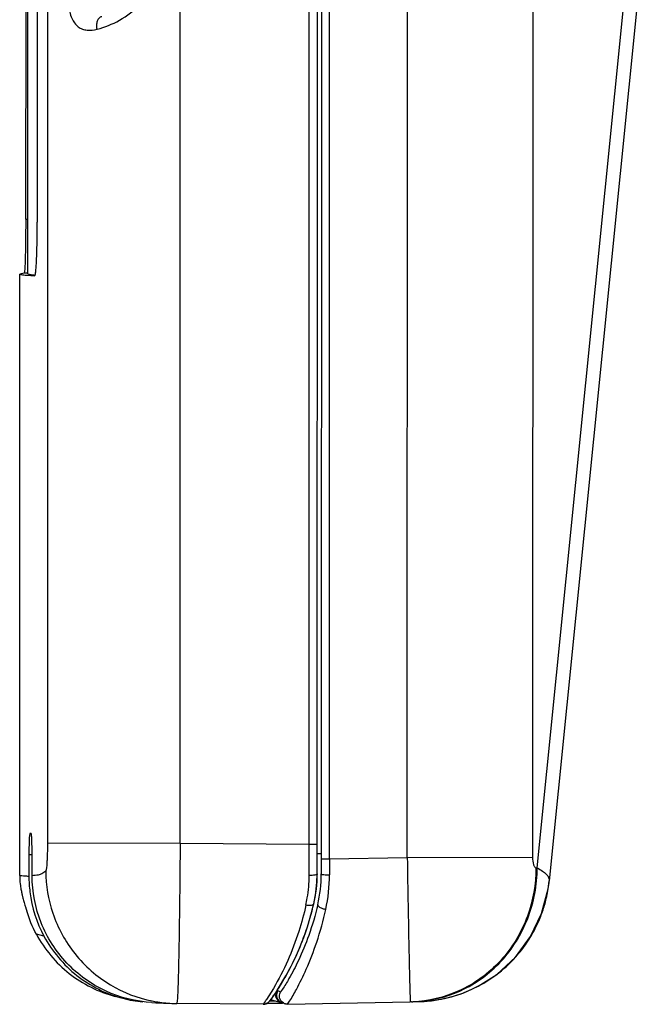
# Model space of a CAD drawing. Header units: inches. Extents: x 0 to 17, y 0 to 11.
# Tile 5 of 31: x 2.312 to 2.771, y 3.902 to 4.629. Entities that reach past the tile are written whole.
import ezdxf

# ---------------------------------------------------------------- set-up
doc = ezdxf.new("R2010")
doc.units = ezdxf.units.IN
doc.header["$LTSCALE"] = 0.935
doc.header["$MEASUREMENT"] = 0
doc.layers.get('0').update_dxf_attribs({"linetype": 'CONTINUOUS'})

msp = doc.modelspace()

# ---------------------------------------------------------------- linework, layer by layer
at = {"color": 6, "linetype": 'Continuous'}
for p, q in [((2.43008, 4.02095), (2.43032, 5.58079)), ((2.5254, 4.02013), (2.52563, 5.58164)), ((2.33227, 5.40759), (2.33206, 4.02119)), ((2.54038, 4.0093), (2.54052, 4.91173)), ((2.69052, 4.91194), (2.69039, 4.01052)), ((2.59782, 4.01032), (2.59793, 4.76706)), ((2.31756, 4.44103), (2.3176, 4.73723)), ((2.31601, 4.69934), (2.31597, 4.48147)), ((2.3246, 4.47921), (2.32463, 4.69709)), ((2.69378, 4.00269), (2.76359, 4.69772)), ((2.77137, 4.67741), (2.70263, 3.99307)), ((2.77145, 4.67811), (2.70264, 3.99307)), ((2.31597, 4.48147), (2.31757, 4.48147)), ((2.31491, 4.44174), (2.31163, 4.44102)), ((2.31756, 4.44175), (2.31491, 4.44174)), ((2.3152, 4.44316), (2.31494, 4.44174)), ((2.31157, 3.99717), (2.31163, 4.44102)), ((2.3168, 4.44012), (2.32271, 4.43971)), ((2.32222, 4.44017), (2.32211, 4.44018)), ((2.32285, 4.44017), (2.32273, 4.44018)), ((2.31894, 4.02796), (2.3186, 4.02492)), ((2.32011, 4.02788), (2.31897, 4.02796)), ((2.3186, 4.02492), (2.31837, 4.01216)), ((2.33209, 4.02119), (2.43008, 4.02095)), ((2.43008, 4.02095), (2.5254, 4.02013)), ((2.5254, 4.02013), (2.53137, 4.02015)), ((2.53434, 4.01294), (2.53137, 4.01288)), ((2.31839, 4.01216), (2.31838, 3.99635)), ((2.32073, 4.01216), (2.31839, 4.01216)), ((2.32075, 3.99678), (2.32076, 4.01199)), ((2.53434, 4.00931), (2.54038, 4.0093)), ((2.54038, 4.0093), (2.54037, 3.99743)), ((2.54038, 4.0093), (2.59782, 4.01032)), ((2.59782, 4.01032), (2.69039, 4.01052)), ((2.69285, 4.00267), (2.69378, 4.00269)), ((2.31157, 3.99717), (2.31157, 3.99717)), ((2.70264, 3.99304), (2.70259, 3.99272)), ((2.70264, 3.99307), (2.70264, 3.99304)), ((2.31422, 3.9794), (2.31445, 3.97858)), ((2.31445, 3.97858), (2.31467, 3.97781)), ((2.31467, 3.97781), (2.31488, 3.97708)), ((2.31488, 3.97708), (2.31518, 3.97606)), ((2.31518, 3.97606), (2.31547, 3.97511)), ((2.52879, 3.97606), (2.52879, 3.97604)), ((2.31547, 3.97511), (2.31607, 3.97315)), ((2.31607, 3.97315), (2.31615, 3.9729)), ((2.31615, 3.9729), (2.31665, 3.97128)), ((2.31665, 3.97128), (2.3168, 3.97079)), ((2.3295, 3.95217), (2.32388, 3.95364)), ((2.49901, 3.91367), (2.49384, 3.90538)), ((2.50138, 3.91137), (2.50145, 3.91152)), ((2.50145, 3.91152), (2.50164, 3.91188)), ((2.50164, 3.91188), (2.5017, 3.91201)), ((2.50257, 3.91342), (2.50336, 3.91466)), ((2.42796, 3.90475), (2.42758, 3.90245)), ((2.49281, 3.90387), (2.4913, 3.90191)), ((2.49624, 3.90449), (2.49492, 3.90311)), ((2.49876, 3.90467), (2.49687, 3.90516)), ((2.49938, 3.90863), (2.49992, 3.90941)), ((2.50504, 3.90303), (2.49942, 3.9045)), ((2.50196, 3.9051), (2.50251, 3.90511)), ((2.5045, 3.90339), (2.50386, 3.90356)), ((2.50944, 3.9021), (2.51089, 3.90416)), ((2.50944, 3.9021), (2.6001, 3.90371)), ((2.59993, 3.90639), (2.6001, 3.90371)), ((2.60105, 3.90373), (2.6001, 3.90371)), ((2.60105, 3.90373), (2.60665, 3.9039)), ((2.60105, 3.90373), (2.602, 3.90375)), ((2.4255, 3.90249), (2.42758, 3.90245)), ((2.4255, 3.90249), (2.42551, 3.90249)), ((2.4913, 3.90191), (2.42758, 3.90245)), ((2.42758, 3.90245), (2.42758, 3.90245)), ((2.4913, 3.90191), (2.49327, 3.90222)), ((2.4913, 3.90191), (2.4913, 3.90191)), ((2.49492, 3.90311), (2.49321, 3.90221)), ((2.50783, 3.9023), (2.50569, 3.90286)), ((2.50944, 3.90211), (2.50783, 3.9023)), ((2.50783, 3.90229), (2.50944, 3.9021)), ((2.50944, 3.9021), (2.50944, 3.9021))]:
    msp.add_line(p, q, dxfattribs=at)
at = {"color": 7, "linetype": 'Continuous'}
for p, q in [((2.53137, 4.02015), (2.53161, 5.58165)), ((2.53447, 4.91174), (2.53434, 4.00931)), ((2.53434, 4.00931), (2.53433, 3.99811)), ((2.52292, 3.95568), (2.52302, 3.95597)), ((2.51566, 3.93751), (2.51576, 3.93774)), ((2.50198, 3.91252), (2.50824, 3.92289)), ((2.49772, 3.90631), (2.50162, 3.91196)), ((2.50189, 3.91238), (2.50198, 3.91252)), ((2.50429, 3.91117), (2.50214, 3.91173)), ((2.50561, 3.91296), (2.50429, 3.91117)), ((2.49624, 3.90449), (2.49772, 3.90631)), ((2.49624, 3.9044), (2.49942, 3.90445)), ((2.50023, 3.90429), (2.49625, 3.90422)), ((2.5065, 3.90265), (2.49368, 3.90242)), ((2.49428, 3.90261), (2.50569, 3.90282))]:
    msp.add_line(p, q, dxfattribs=at)
at = {"color": 6, "linetype": 'Continuous'}
for points in [[(2.53135, 3.9981), (2.53136, 4.00454), (2.53137, 4.01414), (2.53137, 4.02015)], [(2.52879, 3.97604), (2.53003, 3.98231), (2.53114, 3.99188), (2.53135, 3.9981)], [(2.31156, 3.99717), (2.31158, 3.9956), (2.31166, 3.99394), (2.31178, 3.99229), (2.31192, 3.9909), (2.31207, 3.98972), (2.31222, 3.98868), (2.31236, 3.98774), (2.31251, 3.98688), (2.31266, 3.98609), (2.3128, 3.98536), (2.31294, 3.98467), (2.31308, 3.98403), (2.31321, 3.98341), (2.31335, 3.98283), (2.31348, 3.98227), (2.31361, 3.98174), (2.31374, 3.98123), (2.31386, 3.98075), (2.31398, 3.98028), (2.31422, 3.9794)], [(2.60665, 3.9039), (2.60852, 3.90397), (2.61031, 3.90407), (2.61245, 3.90423), (2.61565, 3.90456), (2.61992, 3.90515), (2.62543, 3.9062), (2.6319, 3.90785), (2.63963, 3.91046), (2.65027, 3.91529), (2.66394, 3.92399), (2.6778, 3.93675), (2.68898, 3.9519), (2.6971, 3.9689), (2.70186, 3.98712), (2.70264, 3.99304)], [(2.5226, 3.95475), (2.52384, 3.95841), (2.52506, 3.96222), (2.52623, 3.96618), (2.52736, 3.9703), (2.52844, 3.97457), (2.52879, 3.97604)], [(2.51497, 3.93602), (2.51623, 3.93877), (2.5175, 3.94166), (2.51878, 3.9447), (2.52006, 3.9479), (2.52133, 3.95125), (2.5226, 3.95475)], [(2.50802, 3.92249), (2.50908, 3.92441), (2.51019, 3.92646), (2.51134, 3.92864), (2.51252, 3.93096), (2.51373, 3.93342), (2.51497, 3.93602)], [(2.50336, 3.91466), (2.50419, 3.91601), (2.50508, 3.91746), (2.50601, 3.91902), (2.50699, 3.92069), (2.50802, 3.92249)], [(2.49992, 3.90941), (2.50051, 3.91028), (2.50114, 3.91123), (2.50183, 3.91228), (2.50257, 3.91342)], [(2.49327, 3.90222), (2.49463, 3.90289), (2.49539, 3.90347), (2.49579, 3.90386), (2.49606, 3.90416), (2.49629, 3.90443), (2.49652, 3.90471), (2.49677, 3.90503), (2.49704, 3.90538), (2.49734, 3.90578), (2.49767, 3.90622), (2.49804, 3.90673)], [(2.49804, 3.90673), (2.49844, 3.90729), (2.49889, 3.90792), (2.49938, 3.90863)], [(2.40928, 3.90322), (2.41205, 3.90306), (2.4177, 3.90277), (2.42551, 3.90249)]]:
    msp.add_lwpolyline(points, dxfattribs=at)
at = {"color": 7, "linetype": 'Continuous'}
msp.add_lwpolyline([(2.51566, 3.93752), (2.51572, 3.93764), (2.51576, 3.93774)], dxfattribs=at)
at = {"color": 6, "linetype": 'Continuous'}
for centre, radius, start, end in [((-8.67305, 4.02168), 11.19846, 359.873404, 359.992095), ((2.42142, 3.99738), 0.11895, 347.67167, 0.02332), ((2.60408, 4.00297), 0.09914, 346.58915, 353.40828), ((2.60488, 4.00287), 0.09832, 353.41603, 354.07212), ((2.60426, 4.00292), 0.09894, 340.83052, 346.59318), ((2.60423, 4.00295), 0.09898, 334.86814, 340.82109), ((2.60432, 4.00291), 0.09889, 329.46866, 334.8679), ((2.60408, 4.00307), 0.09917, 321.89959, 329.45951), ((2.60434, 4.00287), 0.09885, 318.15125, 321.89841), ((2.60411, 4.00311), 0.09918, 306.7452, 318.13495), ((2.60412, 4.00319), 0.09924, 295.35287, 305.47187), ((2.60444, 4.00271), 0.09866, 305.48169, 306.73086), ((2.07106, 4.12944), 0.48242, 332.99788, 333.12622), ((2.60426, 4.00296), 0.09897, 270.98584, 293.96575), ((2.60436, 4.00273), 0.09872, 293.96796, 295.34306), ((2.41131, 3.99637), 0.09309, 255.31697, 264.56668), ((2.41047, 3.96104), 0.10024, 325.22836, 325.95642), ((2.39716, 3.97005), 0.11631, 325.95018, 326.2193), ((2.49812, 3.91086), 0.00583, 266.4855, 270.97409), ((2.59863, 3.99151), 0.08781, 271.58288, 272.19228), ((2.42836, 3.99632), 0.09387, 268.25957, 268.53924), ((2.42835, 3.99573), 0.09328, 268.53847, 269.52672), ((2.49137, 3.90767), 0.00576, 269.27144, 275.4355), ((2.49136, 3.90776), 0.00585, 275.4317, 288.42085), ((2.50928, 3.90787), 0.00576, 245.9735, 255.28707)]:
    msp.add_arc(centre, radius, start, end, dxfattribs=at)
at = {"color": 7, "linetype": 'Continuous'}
for centre, radius, start, end in [((-8.10718, 4.02162), 10.63855, 359.873404, 359.992099), ((2.43311, 3.99832), 0.09823, 346.90606, 359.87959), ((2.43345, 3.99825), 0.10088, 346.90746, 359.92076), ((2.32881, 4.02262), 0.20533, 341.05658, 346.89316), ((2.33066, 4.02201), 0.20338, 335.52105, 340.96722), ((2.3347, 4.02013), 0.19892, 330.73847, 335.46107), ((2.35778, 4.0062), 0.17196, 326.76843, 326.93603), ((2.50025, 3.91039), 0.00591, 236.98377, 246.73788), ((2.50092, 3.91025), 0.00595, 230.92729, 246.40664), ((2.50026, 3.91043), 0.00595, 246.79219, 255.42121), ((2.50092, 3.91026), 0.00596, 246.5005, 255.42126), ((2.50028, 3.9105), 0.00602, 255.40534, 257.76157), ((2.50654, 3.90877), 0.00594, 172.50563, 222.03978), ((2.50653, 3.90879), 0.00595, 246.7922, 255.42122), ((2.50655, 3.90886), 0.00602, 255.40535, 257.7615)]:
    msp.add_arc(centre, radius, start, end, dxfattribs=at)
at = {"color": 6, "linetype": 'Continuous'}
for points, knots in [([(2.36875, 4.62172), (2.37447, 4.62322), (2.38626, 4.62792), (2.40191, 4.64002), (2.4134, 4.65759), (2.41622, 4.67166), (2.41623, 4.67866)], [0, 0, 0, 0, 0.223542, 0.473679, 0.735506, 1, 1, 1, 1]), ([(2.34821, 4.63925), (2.34821, 4.63603), (2.34917, 4.63011), (2.35343, 4.62412), (2.35784, 4.62172), (2.3626, 4.62062), (2.36635, 4.62107), (2.36875, 4.62172)], [0, 0, 0, 0, 0.301957, 0.546507, 0.656818, 0.766602, 1, 1, 1, 1]), ([(2.36875, 4.62172), (2.36856, 4.62277), (2.3684, 4.62487), (2.36889, 4.6278), (2.37014, 4.63013), (2.3715, 4.63104), (2.37216, 4.63124)], [0, 0, 0, 0, 0.293351, 0.573085, 0.808953, 1, 1, 1, 1]), ([(2.316, 4.48147), (2.316, 4.4772), (2.31596, 4.46913), (2.31581, 4.45813), (2.31556, 4.44963), (2.31537, 4.44493), (2.3152, 4.44316)], [0, 0, 0, 0, 0.334247, 0.631508, 0.860925, 1, 1, 1, 1]), ([(2.32269, 4.43971), (2.32277, 4.4397), (2.32294, 4.44001), (2.32307, 4.44052), (2.32324, 4.44147), (2.32348, 4.44338), (2.32376, 4.44664), (2.32403, 4.45146), (2.32426, 4.45737), (2.32443, 4.46414), (2.32454, 4.47152), (2.32457, 4.47662), (2.32457, 4.47921)], [0, 0, 0, 0, 0.006261, 0.020753, 0.044243, 0.076723, 0.167669, 0.29077, 0.441734, 0.614863, 0.803566, 1, 1, 1, 1]), ([(2.31163, 4.44102), (2.31163, 4.44089), (2.31223, 4.44072), (2.31308, 4.44053), (2.31477, 4.44031), (2.31604, 4.44019), (2.3168, 4.44012)], [0, 0, 0, 0, 0.075061, 0.263212, 0.571147, 1, 1, 1, 1]), ([(2.32211, 4.44018), (2.32144, 4.44024), (2.32032, 4.44036), (2.31883, 4.44056), (2.31808, 4.44073), (2.31756, 4.44091), (2.31756, 4.44103)], [0, 0, 0, 0, 0.428369, 0.735998, 0.924115, 1, 1, 1, 1]), ([(2.32073, 4.01199), (2.32073, 4.01403), (2.32071, 4.01699), (2.32063, 4.02075), (2.32055, 4.02312), (2.32046, 4.02506), (2.32037, 4.02637), (2.32028, 4.02715), (2.32022, 4.02754), (2.32017, 4.02774), (2.32012, 4.02788), (2.32009, 4.02788)], [0, 0, 0, 0, 0.384444, 0.557093, 0.707686, 0.83085, 0.922219, 0.955027, 0.978871, 0.993705, 1, 1, 1, 1]), ([(2.33206, 4.02119), (2.33206, 4.01857), (2.33202, 4.01477), (2.33186, 4.00995), (2.33171, 4.00688), (2.33153, 4.00435), (2.33134, 4.00242), (2.33112, 4.00116), (2.33097, 4.0005), (2.33083, 4.00033)], [0, 0, 0, 0, 0.374528, 0.543564, 0.691652, 0.814088, 0.907229, 0.968719, 1, 1, 1, 1]), ([(2.43008, 4.02095), (2.42998, 4.00756), (2.42975, 3.98239), (2.42933, 3.9524), (2.42893, 3.93187), (2.42864, 3.92016), (2.42834, 3.91142), (2.42811, 3.90661), (2.42796, 3.90475)], [0, 0, 0, 0, 0.345694, 0.649505, 0.774171, 0.875697, 0.951778, 1, 1, 1, 1]), ([(2.59782, 4.01032), (2.598, 3.9985), (2.59839, 3.97626), (2.59894, 3.94612), (2.59947, 3.92329), (2.59973, 3.91089), (2.59993, 3.90639)], [0, 0, 0, 0, 0.340902, 0.642227, 0.869917, 1, 1, 1, 1]), ([(2.69039, 4.01052), (2.69039, 4.00864), (2.69061, 4.00638), (2.69149, 4.00403), (2.69193, 4.00318), (2.69249, 4.00269), (2.69285, 4.00267)], [0, 0, 0, 0, 0.65724, 0.777391, 0.873669, 1, 1, 1, 1]), ([(2.33083, 4.00033), (2.32995, 3.99952), (2.32863, 3.99845), (2.32667, 3.9976), (2.32496, 3.99726), (2.32298, 3.9971), (2.32146, 3.99685), (2.32073, 3.99678)], [0, 0, 0, 0, 0.325466, 0.458687, 0.579055, 0.800081, 1, 1, 1, 1]), ([(2.33086, 4.00033), (2.3309, 3.98979), (2.33457, 3.96774), (2.35094, 3.93776), (2.37702, 3.91486), (2.39859, 3.90652), (2.40941, 3.90435)], [0, 0, 0, 0, 0.2366, 0.49222, 0.75214, 1, 1, 1, 1]), ([(2.53135, 3.99811), (2.53136, 3.99791), (2.53065, 3.99746), (2.52944, 3.99722), (2.52752, 3.99697), (2.52612, 3.99693), (2.52538, 3.99693)], [0, 0, 0, 0, 0.095106, 0.317222, 0.645924, 1, 1, 1, 1]), ([(2.53433, 3.99811), (2.53433, 3.99805), (2.5345, 3.99793), (2.53508, 3.99776), (2.53636, 3.99758), (2.53822, 3.99746), (2.53964, 3.99743), (2.54037, 3.99743)], [0, 0, 0, 0, 0.027154, 0.084992, 0.308992, 0.642281, 1, 1, 1, 1]), ([(2.69285, 4.00266), (2.69287, 3.99061), (2.6885, 3.96548), (2.66865, 3.93249), (2.63789, 3.90993), (2.61358, 3.9042), (2.60198, 3.90376)], [0, 0, 0, 0, 0.245033, 0.506571, 0.76394, 1, 1, 1, 1]), ([(2.60202, 3.90375), (2.61407, 3.90409), (2.6385, 3.9098), (2.66895, 3.93207), (2.68912, 3.9646), (2.6938, 3.99002), (2.69378, 4.00269)], [0, 0, 0, 0, 0.243831, 0.491312, 0.74385, 1, 1, 1, 1]), ([(2.69378, 4.00269), (2.69517, 4.00196), (2.6976, 4.00053), (2.70055, 3.99814), (2.70237, 3.99568), (2.70272, 3.99386), (2.70264, 3.99307)], [0, 0, 0, 0, 0.343107, 0.614791, 0.825544, 1, 1, 1, 1]), ([(2.31836, 3.99635), (2.31737, 3.99637), (2.3157, 3.99643), (2.31347, 3.99659), (2.31235, 3.99676), (2.31157, 3.997), (2.31157, 3.99717)], [0, 0, 0, 0, 0.429968, 0.737935, 0.925314, 1, 1, 1, 1]), ([(2.31838, 3.99635), (2.31838, 3.99252), (2.31938, 3.97727), (2.32408, 3.96225), (2.3295, 3.95217)], [0, 0, 0, 0, 0.250889, 1, 1, 1, 1]), ([(2.40928, 3.90322), (2.39753, 3.90387), (2.37406, 3.90971), (2.34476, 3.93083), (2.3253, 3.96125), (2.32076, 3.98502), (2.32075, 3.99678)], [0, 0, 0, 0, 0.250008, 0.499978, 0.749966, 1, 1, 1, 1]), ([(2.52295, 3.97512), (2.52334, 3.97686), (2.52474, 3.98406), (2.52536, 3.9914), (2.52538, 3.99693)], [0, 0, 0, 0, 0.244362, 1, 1, 1, 1]), ([(2.52879, 3.97604), (2.52862, 3.97533), (2.52689, 3.97481), (2.52497, 3.97481), (2.52362, 3.97498), (2.52295, 3.97512)], [0, 0, 0, 0, 0.355547, 0.665553, 1, 1, 1, 1]), ([(2.52295, 3.97512), (2.52151, 3.96857), (2.51574, 3.94729), (2.50678, 3.9269), (2.49901, 3.91367)], [0, 0, 0, 0, 0.304024, 1, 1, 1, 1]), ([(2.51089, 3.90416), (2.51269, 3.90701), (2.51705, 3.91476), (2.52413, 3.92915), (2.5317, 3.9488), (2.53585, 3.9638), (2.53763, 3.97199)], [0, 0, 0, 0, 0.138215, 0.363884, 0.656636, 1, 1, 1, 1]), ([(2.53171, 3.97539), (2.53165, 3.97512), (2.53202, 3.97432), (2.53331, 3.97344), (2.53525, 3.97256), (2.5368, 3.97215), (2.53763, 3.97199)], [0, 0, 0, 0, 0.115084, 0.329127, 0.647857, 1, 1, 1, 1]), ([(2.32388, 3.95364), (2.32985, 3.94253), (2.34657, 3.92256), (2.3699, 3.911), (2.3821, 3.90779)], [0, 0, 0, 0, 0.500027, 1, 1, 1, 1]), ([(2.3295, 3.95217), (2.33548, 3.94106), (2.35218, 3.92109), (2.37551, 3.90952), (2.38771, 3.90632)], [0, 0, 0, 0, 0.500009, 1, 1, 1, 1]), ([(2.5049, 3.9041), (2.50401, 3.9051), (2.50299, 3.90763), (2.50368, 3.91019), (2.50429, 3.91117)], [0, 0, 0, 0, 0.535568, 1, 1, 1, 1]), ([(2.40941, 3.90435), (2.41077, 3.90408), (2.41608, 3.90313), (2.42148, 3.90262), (2.4255, 3.90249)], [0, 0, 0, 0, 0.255586, 1, 1, 1, 1]), ([(2.50693, 3.90261), (2.50675, 3.90269), (2.506, 3.90308), (2.50533, 3.90362), (2.5049, 3.9041)], [0, 0, 0, 0, 0.240686, 1, 1, 1, 1])]:
    msp.add_open_spline(points, degree=3, knots=knots, dxfattribs=at)
msp.add_open_spline([(2.32388, 3.95364), (2.32095, 3.95909), (2.31858, 3.96487), (2.3168, 3.97079)], degree=3, dxfattribs=at)
at = {"color": 7, "linetype": 'Continuous'}
for points, knots in [([(2.53171, 3.97539), (2.52993, 3.96774), (2.52583, 3.95377), (2.51836, 3.93564), (2.51153, 3.9225), (2.50732, 3.91552), (2.50561, 3.91296)], [0, 0, 0, 0, 0.346973, 0.640671, 0.863968, 1, 1, 1, 1]), ([(2.50214, 3.91173), (2.50149, 3.91067), (2.50084, 3.90804), (2.50194, 3.90557), (2.50277, 3.90464)], [0, 0, 0, 0, 0.500102, 1, 1, 1, 1])]:
    msp.add_open_spline(points, degree=3, knots=knots, dxfattribs=at)
for points in [[(2.50065, 3.90955), (2.50075, 3.9103), (2.501, 3.91104), (2.50137, 3.9117)], [(2.50419, 3.90332), (2.50341, 3.90365), (2.50269, 3.90417), (2.50213, 3.9048)], [(2.50277, 3.90464), (2.50353, 3.90379), (2.50459, 3.90315), (2.50569, 3.90286)]]:
    msp.add_open_spline(points, degree=3, dxfattribs=at)

doc.saveas('drawing.dxf')
